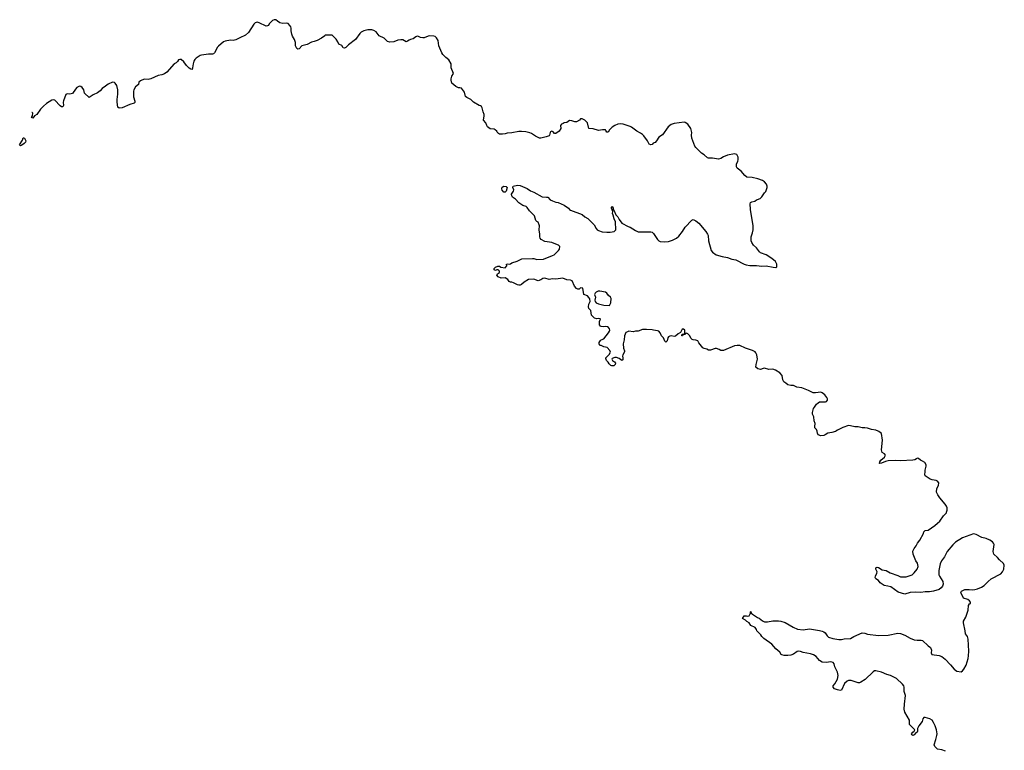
# Model space of a CAD drawing. Header units: inches. Extents: x 2354866 to 2448306, y 705012 to 877032.
# Tile 29 of 36: x 2372239 to 2386581, y 835352 to 845992. Entities that reach past the tile are written whole.
import ezdxf

# ---------------------------------------------------------------- set-up
doc = ezdxf.new("R2010")
doc.units = ezdxf.units.IN
doc.header["$MEASUREMENT"] = 0
for name, color, linetype in [('C3874', 7, 'Continuous'), ('C3883', 7, 'Continuous'), ('C3884', 7, 'Continuous')]:
    doc.layers.add(name, color=color, linetype=linetype)

msp = doc.modelspace()

# ---------------------------------------------------------------- linework, layer by layer
at = {"layer": 'C3874', "color": 6, "elevation": 100}
for points in [[(2380000, 844363), (2379990, 844368), (2379970, 844358), (2379965, 844350), (2379956, 844310), (2379950, 844302), (2379910, 844284), (2379830, 844269), (2379810, 844269), (2379750, 844297), (2379695, 844335), (2379670, 844345), (2379610, 844359), (2379550, 844365), (2379510, 844364), (2379410, 844344), (2379339, 844341), (2379310, 844329), (2379270, 844324), (2379230, 844324), (2379214, 844334), (2379195, 844355), (2379189, 844370), (2379164, 844390), (2379150, 844397), (2379090, 844405), (2379053, 844433), (2379042, 844450), (2379029, 844489), (2378995, 844530), (2379005, 844590), (2379004, 844610), (2378989, 844649), (2378976, 844710), (2378966, 844726), (2378950, 844739), (2378930, 844745), (2378848, 844790), (2378810, 844829), (2378790, 844842), (2378750, 844858), (2378735, 844875), (2378718, 844938), (2378673, 844993), (2378650, 845002), (2378630, 845002), (2378590, 845019), (2378535, 845070), (2378526, 845110), (2378526, 845130), (2378534, 845170), (2378558, 845210), (2378524, 845290), (2378524, 845350), (2378489, 845409), (2378444, 845444), (2378404, 845484), (2378388, 845508), (2378346, 845610), (2378337, 845690), (2378310, 845729), (2378290, 845746), (2378270, 845754), (2378210, 845756), (2378190, 845753), (2378130, 845730), (2378110, 845730), (2378075, 845735), (2378050, 845749), (2378030, 845754), (2378010, 845745), (2377970, 845716), (2377930, 845706), (2377910, 845696), (2377890, 845678), (2377870, 845672), (2377819, 845699), (2377790, 845701), (2377748, 845692), (2377690, 845669), (2377630, 845664), (2377596, 845676), (2377550, 845723), (2377475, 845755), (2377430, 845816), (2377397, 845837), (2377370, 845844), (2377310, 845844), (2377250, 845832), (2377213, 845810), (2377193, 845790), (2377130, 845705), (2377030, 845625), (2376990, 845585), (2376970, 845579), (2376950, 845582), (2376930, 845618), (2376890, 845638), (2376875, 845670), (2376850, 845708), (2376790, 845766), (2376710, 845768), (2376690, 845766), (2376684, 845756), (2376637, 845723), (2376570, 845689), (2376527, 845673), (2376490, 845665), (2376427, 845633), (2376350, 845614), (2376312, 845568), (2376290, 845564), (2376274, 845574), (2376264, 845590), (2376259, 845610), (2376258, 845658), (2376243, 845703), (2376214, 845754), (2376203, 845783), (2376194, 845830), (2376194, 845870), (2376189, 845890), (2376175, 845910), (2376150, 845935), (2376130, 845942), (2376070, 845939), (2376030, 845949), (2375995, 845970), (2375970, 845992), (2375948, 845992), (2375921, 845979), (2375872, 845930), (2375862, 845910), (2375850, 845902), (2375830, 845898), (2375729, 845949), (2375696, 845956), (2375670, 845949), (2375650, 845929), (2375572, 845808), (2375530, 845766), (2375447, 845730), (2375390, 845699), (2375350, 845690), (2375310, 845694), (2375230, 845679), (2375209, 845671), (2375133, 845607), (2375119, 845590), (2375077, 845510), (2375064, 845496), (2375050, 845489), (2374990, 845490), (2374890, 845478), (2374870, 845470), (2374810, 845430), (2374789, 845411), (2374774, 845390), (2374764, 845350), (2374757, 845290), (2374750, 845269), (2374730, 845274), (2374710, 845286), (2374667, 845327), (2374630, 845377), (2374590, 845414), (2374570, 845415), (2374554, 845410), (2374537, 845383), (2374517, 845363), (2374490, 845348), (2374381, 845230), (2374350, 845205), (2374312, 845190), (2374258, 845182), (2374150, 845130), (2374110, 845121), (2374054, 845126), (2373998, 845102), (2373977, 845083), (2373968, 845050), (2373927, 845013), (2373903, 844970), (2373898, 844950), (2373896, 844870), (2373915, 844805), (2373915, 844785), (2373905, 844775), (2373842, 844758), (2373730, 844709), (2373690, 844702), (2373670, 844718), (2373658, 844790), (2373659, 844830), (2373671, 844910), (2373669, 844970), (2373655, 845035), (2373631, 845070), (2373618, 845078), (2373590, 845081), (2373527, 845053), (2373490, 845022), (2373442, 844990), (2373410, 844955), (2373374, 844926), (2373310, 844896), (2373250, 844858), (2373184, 844924), (2373174, 844970), (2373150, 845005), (2373130, 845019), (2373110, 845023), (2373090, 845016), (2373070, 845003), (2373050, 844981), (2373010, 844919), (2372971, 844909), (2372930, 844912), (2372910, 844901), (2372878, 844810), (2372875, 844790), (2372876, 844744), (2372870, 844723), (2372850, 844722), (2372830, 844737), (2372750, 844819), (2372730, 844824), (2372710, 844820), (2372630, 844771), (2372586, 844734), (2372544, 844690), (2372490, 844614), (2372456, 844590), (2372430, 844559), (2372410, 844568), (2372424, 844590), (2372429, 844629), (2372420, 844640), (2372414, 844640)], [(2380000, 842744), (2379990, 842748), (2379890, 842760), (2379835, 842790), (2379821, 842810), (2379814, 842830), (2379815, 842870), (2379808, 842930), (2379812, 842990), (2379807, 843007), (2379790, 843042), (2379770, 843055), (2379759, 843070), (2379738, 843138), (2379663, 843210), (2379630, 843259), (2379614, 843274), (2379570, 843286), (2379510, 843325), (2379461, 843381), (2379419, 843410), (2379406, 843426), (2379402, 843450), (2379434, 843494), (2379435, 843515), (2379422, 843550), (2379429, 843570), (2379490, 843582), (2379530, 843576), (2379630, 843536), (2379680, 843500), (2379730, 843479), (2379850, 843411), (2379914, 843406), (2379932, 843410), (2379965, 843370), (2380000, 843356)], [(2380000, 842218), (2379950, 842209), (2379889, 842229), (2379857, 842223), (2379830, 842205), (2379790, 842189), (2379730, 842215), (2379650, 842209), (2379588, 842172), (2379550, 842134), (2379530, 842124), (2379510, 842124), (2379488, 842130), (2379430, 842162), (2379410, 842169), (2379389, 842169), (2379370, 842178), (2379349, 842210), (2379310, 842235), (2379250, 842229), (2379210, 842246), (2379189, 842270), (2379198, 842290), (2379226, 842310), (2379228, 842330), (2379208, 842348), (2379190, 842349), (2379170, 842342), (2379148, 842350), (2379149, 842370), (2379168, 842390), (2379204, 842404), (2379230, 842402), (2379246, 842386), (2379310, 842378), (2379335, 842410), (2379330, 842432), (2379350, 842438), (2379370, 842432), (2379390, 842438), (2379409, 842451), (2379485, 842475), (2379552, 842508), (2379710, 842517), (2379730, 842516), (2379770, 842499), (2379870, 842504), (2380000, 842560)]]:
    msp.add_lwpolyline(points, dxfattribs=at)
for points in [[(2372250, 844156), (2372239, 844170), (2372280, 844240), (2372288, 844270), (2372293, 844273), (2372310, 844265), (2372331, 844229), (2372322, 844210), (2372305, 844190), (2372270, 844164)], [(2379310, 843479), (2379290, 843481), (2379266, 843510), (2379263, 843530), (2379267, 843553), (2379290, 843567), (2379324, 843564), (2379339, 843550), (2379327, 843493)]]:
    msp.add_lwpolyline(points, close=True, dxfattribs=at)
at = {"layer": 'C3883', "color": 6, "elevation": 100}
for points in [[(2385722, 835342), (2385670, 835361), (2385609, 835369), (2385570, 835410), (2385557, 835430), (2385585, 835510), (2385599, 835570), (2385601, 835590), (2385593, 835650), (2385575, 835710), (2385550, 835759), (2385529, 835790), (2385495, 835810), (2385430, 835832), (2385410, 835829), (2385396, 835810), (2385386, 835770), (2385336, 835710), (2385320, 835680), (2385316, 835670), (2385316, 835630), (2385310, 835618), (2385291, 835609), (2385270, 835579), (2385250, 835569), (2385238, 835578), (2385230, 835591), (2385250, 835616), (2385269, 835630), (2385278, 835650), (2385198, 835730), (2385199, 835790), (2385132, 835910), (2385122, 835950), (2385125, 836025), (2385142, 836150), (2385124, 836210), (2385123, 836270), (2385118, 836290), (2385098, 836318), (2385010, 836399), (2384924, 836444), (2384870, 836456), (2384790, 836488), (2384710, 836510), (2384692, 836508), (2384670, 836495), (2384554, 836386), (2384490, 836345), (2384470, 836337), (2384450, 836337), (2384350, 836370), (2384310, 836369), (2384290, 836359), (2384253, 836327), (2384210, 836229), (2384190, 836223), (2384152, 836232), (2384109, 836250), (2384089, 836270), (2384086, 836290), (2384110, 836319), (2384151, 836389), (2384162, 836442), (2384150, 836490), (2384110, 836570), (2384104, 836610), (2384090, 836630), (2384050, 836639), (2383992, 836632), (2383930, 836635), (2383890, 836661), (2383839, 836719), (2383801, 836741), (2383756, 836756), (2383650, 836775), (2383610, 836792), (2383590, 836795), (2383565, 836790), (2383510, 836753), (2383470, 836738), (2383430, 836733), (2383374, 836734), (2383342, 836742), (2383329, 836749), (2383310, 836784), (2383252, 836832), (2383197, 836897), (2383080, 836980), (2383050, 837008), (2383036, 837036), (2382975, 837090), (2382969, 837110), (2382950, 837142), (2382888, 837170), (2382866, 837210), (2382830, 837228), (2382810, 837248), (2382769, 837270), (2382790, 837312), (2382827, 837313), (2382845, 837305), (2382866, 837310), (2382886, 837350), (2382886, 837370), (2382890, 837372), (2382892, 837352), (2382910, 837342), (2382914, 837334), (2382987, 837287), (2383010, 837276), (2383057, 837237), (2383090, 837222), (2383130, 837222), (2383210, 837239), (2383290, 837239), (2383328, 837232), (2383390, 837212), (2383504, 837144), (2383570, 837117), (2383650, 837108), (2383741, 837121), (2383890, 837098), (2383928, 837088), (2383950, 837079), (2383970, 837061), (2383999, 837019), (2384022, 837002), (2384082, 836982), (2384170, 836964), (2384210, 836965), (2384250, 836974), (2384338, 836982), (2384365, 836995), (2384390, 837012), (2384510, 837061), (2384550, 837056), (2384590, 837042), (2384750, 837025), (2384889, 837031), (2385030, 837058), (2385070, 837055), (2385133, 837030), (2385210, 836986), (2385270, 836959), (2385310, 836954), (2385370, 836955), (2385390, 836950), (2385472, 836872), (2385508, 836848), (2385521, 836810), (2385516, 836770), (2385526, 836750), (2385630, 836735), (2385670, 836719), (2385719, 836679), (2385798, 836598), (2385850, 836533), (2385890, 836506), (2385950, 836496), (2385970, 836511), (2385990, 836536), (2386023, 836590), (2386054, 836690), (2386061, 836730), (2386064, 836796), (2386056, 836970), (2386044, 837010), (2386017, 837050), (2386012, 837092), (2385984, 837210), (2385987, 837233), (2386019, 837290), (2386040, 837350), (2386052, 837392), (2386061, 837459), (2386076, 837484), (2386086, 837490), (2386088, 837510), (2386075, 837530), (2386048, 837550), (2385987, 837567), (2385949, 837650), (2385958, 837670), (2386007, 837693), (2386070, 837696), (2386111, 837691), (2386150, 837693), (2386190, 837703), (2386250, 837727), (2386288, 837752), (2386344, 837810), (2386390, 837849), (2386530, 837923), (2386556, 837950), (2386572, 837990), (2386581, 838050), (2386571, 838071), (2386510, 838127), (2386482, 838162), (2386427, 838210), (2386419, 838250), (2386432, 838350), (2386425, 838370), (2386409, 838390), (2386372, 838412), (2386315, 838435), (2386251, 838451), (2386170, 838496), (2386130, 838505), (2385970, 838448), (2385870, 838382), (2385833, 838347), (2385748, 838250), (2385710, 838170), (2385668, 838110), (2385648, 838070), (2385627, 837970), (2385627, 837910), (2385635, 837890), (2385687, 837810), (2385691, 837770), (2385679, 837741), (2385662, 837718), (2385630, 837695), (2385551, 837669), (2385490, 837662), (2385430, 837662), (2385367, 837653), (2385290, 837655), (2385210, 837650), (2385130, 837628), (2385036, 837656), (2384930, 837733), (2384885, 837745), (2384830, 837752), (2384774, 837790), (2384747, 837827), (2384709, 837850), (2384701, 837870), (2384703, 837890), (2384724, 837930), (2384729, 837950), (2384709, 837990), (2384708, 838010), (2384730, 838019), (2384750, 838014), (2384803, 837983), (2384862, 837970), (2384919, 837939), (2385030, 837897), (2385070, 837877), (2385150, 837881), (2385237, 837910), (2385270, 837939), (2385310, 837990), (2385324, 838030), (2385316, 838076), (2385294, 838114), (2385254, 838210), (2385249, 838251), (2385266, 838290), (2385295, 838330), (2385315, 838370), (2385349, 838411), (2385402, 838510), (2385410, 838534), (2385430, 838552), (2385470, 838558), (2385570, 838624), (2385610, 838658), (2385642, 838690), (2385694, 838766), (2385737, 838810), (2385741, 838819), (2385747, 838850), (2385746, 838886), (2385737, 838910), (2385718, 838938), (2385641, 839030), (2385612, 839072), (2385593, 839110), (2385597, 839163), (2385624, 839210), (2385629, 839250), (2385609, 839270), (2385590, 839281), (2385530, 839289), (2385500, 839300), (2385429, 839350), (2385424, 839370), (2385429, 839410), (2385426, 839430), (2385441, 839490), (2385441, 839510), (2385424, 839544), (2385390, 839565), (2385359, 839579), (2385330, 839602), (2385310, 839609), (2385302, 839598), (2385276, 839584), (2385250, 839578), (2385070, 839568), (2384990, 839574), (2384890, 839568), (2384850, 839560), (2384790, 839532), (2384770, 839527), (2384762, 839530), (2384766, 839554), (2384784, 839576), (2384837, 839623), (2384851, 839650), (2384836, 839670), (2384802, 839690), (2384795, 839710), (2384793, 839730), (2384805, 839870), (2384790, 839968), (2384755, 839995), (2384745, 840000)], [(2384129, 840000), (2384124, 839996), (2384070, 839980), (2384010, 839970), (2383970, 839945), (2383950, 839938), (2383910, 839933), (2383870, 839949), (2383859, 839970), (2383856, 839996), (2383855, 840000)]]:
    msp.add_lwpolyline(points, dxfattribs=at)
at = {"layer": 'C3884', "color": 6, "elevation": 100}
for points in [[(2380000, 843356), (2380050, 843336), (2380082, 843330), (2380170, 843293), (2380231, 843250), (2380248, 843228), (2380260, 843220), (2380430, 843154), (2380470, 843119), (2380515, 843095), (2380546, 843070), (2380606, 843006), (2380636, 842950), (2380650, 842933), (2380670, 842922), (2380725, 842905), (2380790, 842897), (2380842, 842898), (2380898, 842910), (2380924, 842930), (2380916, 843050), (2380897, 843090), (2380886, 843146), (2380876, 843170), (2380877, 843197), (2380857, 843250), (2380858, 843262), (2380869, 843271), (2380886, 843250), (2380882, 843230), (2380899, 843210), (2380923, 843150), (2380950, 843121), (2380970, 843081), (2381010, 843031), (2381103, 842983), (2381133, 842973), (2381210, 842921), (2381250, 842901), (2381430, 842905), (2381450, 842898), (2381470, 842878), (2381527, 842790), (2381550, 842770), (2381570, 842762), (2381630, 842756), (2381690, 842764), (2381750, 842784), (2381807, 842813), (2381840, 842840), (2381895, 842910), (2381930, 842972), (2382030, 843072), (2382050, 843082), (2382090, 843065), (2382131, 843030), (2382231, 842910), (2382258, 842870), (2382265, 842850), (2382271, 842770), (2382311, 842630), (2382328, 842608), (2382382, 842570), (2382470, 842544), (2382550, 842531), (2382610, 842507), (2382670, 842494), (2382790, 842431), (2382822, 842422), (2382875, 842415), (2382970, 842414), (2383050, 842402), (2383110, 842406), (2383213, 842387), (2383255, 842385), (2383268, 842392), (2383269, 842430), (2383249, 842470), (2383196, 842516), (2383110, 842569), (2383030, 842597), (2383014, 842610), (2382970, 842669), (2382929, 842710), (2382902, 842750), (2382895, 842770), (2382895, 842830), (2382915, 842890), (2382922, 842930), (2382924, 842990), (2382882, 843230), (2382878, 843310), (2382886, 843330), (2382901, 843339), (2382946, 843350), (2382969, 843371), (2382987, 843373), (2383026, 843390), (2383050, 843414), (2383088, 843470), (2383109, 843491), (2383129, 843550), (2383129, 843570), (2383116, 843596), (2383089, 843630), (2383058, 843650), (2382990, 843676), (2382910, 843696), (2382830, 843701), (2382801, 843721), (2382750, 843784), (2382692, 843832), (2382681, 843850), (2382679, 843890), (2382699, 843930), (2382704, 843950), (2382702, 843990), (2382686, 844030), (2382650, 844038), (2382550, 844019), (2382490, 843994), (2382451, 843969), (2382418, 843962), (2382330, 843974), (2382274, 843974), (2382260, 843980), (2382210, 844022), (2382168, 844050), (2382089, 844129), (2382075, 844150), (2382030, 844266), (2382025, 844310), (2382029, 844350), (2382015, 844410), (2381969, 844469), (2381934, 844494), (2381918, 844498), (2381770, 844483), (2381730, 844465), (2381686, 844430), (2381604, 844316), (2381550, 844282), (2381514, 844226), (2381494, 844206), (2381468, 844192), (2381450, 844175), (2381430, 844169), (2381410, 844182), (2381384, 844230), (2381330, 844302), (2381310, 844322), (2381282, 844342), (2381230, 844369), (2381150, 844429), (2381130, 844439), (2381030, 844473), (2380990, 844477), (2380951, 844469), (2380910, 844453), (2380870, 844429), (2380831, 844390), (2380810, 844355), (2380790, 844355), (2380779, 844379), (2380770, 844389), (2380730, 844389), (2380670, 844381), (2380590, 844402), (2380529, 844409), (2380508, 844490), (2380470, 844528), (2380430, 844549), (2380410, 844548), (2380392, 844530), (2380350, 844504), (2380325, 844505), (2380280, 844520), (2380250, 844522), (2380210, 844494), (2380170, 844489), (2380157, 844483), (2380131, 844469), (2380116, 844450), (2380121, 844410), (2380098, 844370), (2380050, 844335), (2380030, 844335), (2380010, 844358), (2380000, 844363)], [(2380000, 842560), (2380022, 842570), (2380089, 842630), (2380103, 842650), (2380107, 842687), (2380089, 842710), (2380000, 842744)], [(2383855, 840000), (2383845, 840025), (2383823, 840050), (2383819, 840070), (2383827, 840110), (2383809, 840150), (2383806, 840210), (2383787, 840247), (2383786, 840270), (2383803, 840330), (2383814, 840350), (2383846, 840394), (2383870, 840415), (2383890, 840425), (2383910, 840428), (2383974, 840426), (2383989, 840431), (2384004, 840450), (2384005, 840470), (2383998, 840490), (2383969, 840530), (2383930, 840559), (2383910, 840567), (2383830, 840556), (2383799, 840559), (2383730, 840591), (2383630, 840630), (2383561, 840641), (2383510, 840664), (2383470, 840666), (2383430, 840677), (2383397, 840697), (2383370, 840719), (2383357, 840750), (2383344, 840810), (2383311, 840851), (2383249, 840890), (2383210, 840901), (2383150, 840898), (2383090, 840917), (2383070, 840915), (2383030, 840899), (2382990, 840906), (2382964, 840930), (2382965, 840970), (2382985, 841050), (2382977, 841110), (2382962, 841142), (2382950, 841154), (2382914, 841174), (2382810, 841207), (2382730, 841246), (2382690, 841249), (2382650, 841243), (2382490, 841175), (2382450, 841175), (2382429, 841189), (2382390, 841202), (2382370, 841202), (2382300, 841180), (2382270, 841182), (2382250, 841195), (2382210, 841202), (2382190, 841215), (2382130, 841286), (2382115, 841315), (2382087, 841327), (2382050, 841328), (2382036, 841336), (2382016, 841356), (2381998, 841390), (2381970, 841418), (2381950, 841426), (2381938, 841422), (2381930, 841406), (2381898, 841402), (2381892, 841388), (2381886, 841390), (2381887, 841413), (2381922, 841418), (2381926, 841430), (2381926, 841470), (2381910, 841486), (2381890, 841486), (2381864, 841436), (2381830, 841418), (2381790, 841384), (2381770, 841381), (2381730, 841389), (2381710, 841385), (2381690, 841374), (2381681, 841359), (2381670, 841318), (2381650, 841295), (2381635, 841310), (2381618, 841358), (2381588, 841388), (2381570, 841432), (2381550, 841454), (2381530, 841462), (2381469, 841469), (2381450, 841475), (2381370, 841481), (2381310, 841479), (2381250, 841455), (2381210, 841458), (2381175, 841445), (2381110, 841454), (2381090, 841449), (2381070, 841435), (2381051, 841390), (2381046, 841330), (2381031, 841270), (2381034, 841210), (2381047, 841170), (2381047, 841153), (2381023, 841110), (2381021, 841090), (2381026, 841070), (2381022, 841038), (2381010, 841029), (2380970, 841059), (2380933, 841073), (2380910, 841073), (2380870, 841058), (2380862, 841050), (2380872, 841030), (2380902, 841010), (2380918, 840990), (2380912, 840970), (2380892, 840950), (2380866, 840950), (2380850, 840958), (2380823, 840983), (2380810, 841006), (2380788, 841028), (2380776, 841056), (2380775, 841070), (2380823, 841117), (2380845, 841150), (2380837, 841177), (2380798, 841218), (2380750, 841229), (2380710, 841249), (2380690, 841248), (2380679, 841270), (2380681, 841290), (2380698, 841322), (2380710, 841331), (2380750, 841345), (2380817, 841430), (2380830, 841454), (2380833, 841470), (2380829, 841489), (2380815, 841510), (2380799, 841519), (2380770, 841524), (2380750, 841519), (2380710, 841524), (2380698, 841530), (2380684, 841550), (2380685, 841595), (2380698, 841630), (2380695, 841635), (2380670, 841642), (2380645, 841635), (2380610, 841645), (2380569, 841689), (2380556, 841756), (2380549, 841769), (2380530, 841788), (2380524, 841810), (2380529, 841850), (2380549, 841890), (2380545, 841925), (2380529, 841949), (2380510, 841969), (2380458, 841990), (2380442, 842082), (2380410, 842086), (2380390, 842066), (2380370, 842066), (2380350, 842078), (2380318, 842110), (2380288, 842188), (2380260, 842200), (2380210, 842204), (2380149, 842229), (2380050, 842216), (2380001, 842219), (2380000, 842218)], [(2384745, 840000), (2384710, 840016), (2384645, 840025), (2384590, 840042), (2384549, 840049), (2384510, 840049), (2384450, 840061), (2384402, 840062), (2384339, 840079), (2384310, 840081), (2384230, 840054), (2384150, 840015), (2384129, 840000)]]:
    msp.add_lwpolyline(points, dxfattribs=at)
msp.add_lwpolyline([(2380690, 842039), (2380663, 842037), (2380637, 842023), (2380622, 842010), (2380612, 841990), (2380625, 841950), (2380618, 841910), (2380621, 841890), (2380636, 841870), (2380670, 841854), (2380750, 841836), (2380830, 841832), (2380849, 841871), (2380853, 841930), (2380844, 841950), (2380815, 841975), (2380789, 842010), (2380770, 842024)], close=True, dxfattribs=at)

doc.saveas('drawing.dxf')
